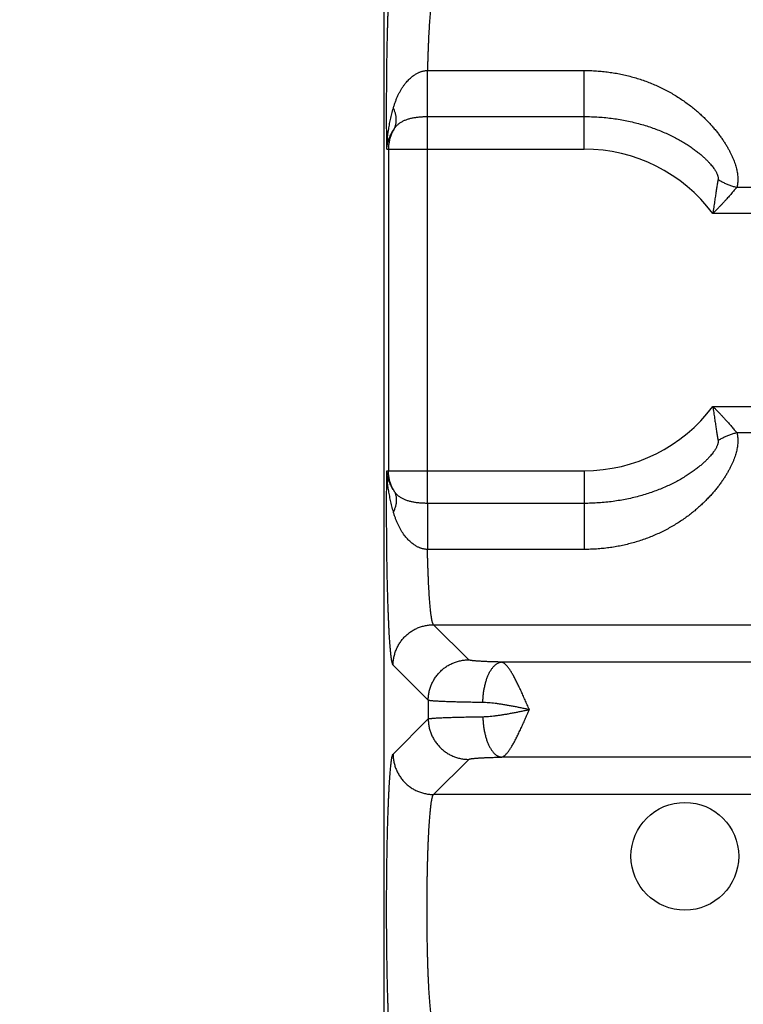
# Model space of a CAD drawing. Header units: inches. Extents: x 0 to 34, y 0 to 22.
# Tile 7 of 111: x 4.6 to 5.3, y 6.9 to 7.9. Entities that reach past the tile are written whole.
import ezdxf

# ---------------------------------------------------------------- set-up
doc = ezdxf.new("R2010")
doc.units = ezdxf.units.IN
doc.header["$LTSCALE"] = 1.87
doc.header["$MEASUREMENT"] = 0
doc.layers.get('0').update_dxf_attribs({"linetype": 'CONTINUOUS'})
doc.layers.add('DIMENSIONS', color=7, linetype='CONTINUOUS')
doc.styles.get("Standard").update_dxf_attribs({"font": 'txt', "width": 0.8})
doc.dimstyles.new('DIMSTYLE_1', dxfattribs={"dimtxt": 0.125, "dimasz": 0.18, "dimexe": 0.18, "dimexo": 0.0625, "dimgap": 0.09, "dimtad": 0, "dimtih": 1, "dimtoh": 1, "dimdec": 3, "dimzin": 4, "dimdsep": 46, "dimtxsty": 'STANDARD', "dimblk": '_FILLED', "dimblk1": '_FILLED', "dimblk2": '_FILLED', "dimcen": 0.09, "dimadec": 0, "dimazin": 0, "dimtp": 0.01, "dimtm": 0.01, "dimtfac": 1, "dimtdec": 3, "dimtofl": 0, "dimtmove": 0, "dimatfit": 3, "dimldrblk": '_FILLED', "dimfxl": 1, "dimtolj": 1, "dimtzin": 4, "dimarcsym": 0})

# ---------------------------------------------------------------- blocks, each defined once
blk = doc.blocks.new('_FILLED')
at = {"color": 0, "linetype": 'BYBLOCK'}
blk.add_solid([(0, 0), (-1, 0.1736), (-1, -0.1736)], dxfattribs=at)
blk = doc.blocks.new('*D2')
at = {"layer": 'DIMENSIONS', "color": 2, "linetype": 'CONTINUOUS'}
for p, q in [((6.68981, 7.41342), (6.68981, 4.80502)), ((4.95531, 5.90342), (4.95531, 4.80502)), ((4.95531, 4.93002), (4.59531, 4.93002)), ((6.68981, 4.93002), (7.04981, 4.93002))]:
    blk.add_line(p, q, dxfattribs=at)
at = {"layer": 'DIMENSIONS', "color": 2, "linetype": 'CONTINUOUS', "xscale": 0.18, "yscale": 0.18, "zscale": 0.18}
blk.add_blockref('_FILLED', (4.95531, 4.93002), dxfattribs=at)
at = {"layer": 'DIMENSIONS', "color": 2, "linetype": 'CONTINUOUS', "xscale": 0.18, "yscale": 0.18, "zscale": 0.18, "rotation": 180}
blk.add_blockref('_FILLED', (6.68981, 4.93002), dxfattribs=at)
at = {"layer": 'DIMENSIONS', "color": 2, "linetype": 'CONTINUOUS', "width": 0.8}
for s, p in [('[', (5.77785, 4.86752)), (']', (6.37785, 4.86752)), ('1.735', (5.15285, 4.86752)), ('44.06', (5.87785, 4.86752))]:
    blk.add_text(s, height=0.125, dxfattribs=at).set_placement(p)

msp = doc.modelspace()

# ---------------------------------------------------------------- linework, layer by layer
at = {"color": 7, "linetype": 'CONTINUOUS'}
for p, q in [((4.95531, 9.24856), (4.95531, 5.96592)), ((4.99838, 7.83771), (5.15331, 7.83771)), ((5.15331, 7.75994), (5.15331, 7.83771)), ((4.99833, 7.40986), (4.99833, 7.79217)), ((4.99833, 7.79217), (5.15331, 7.79217)), ((4.95822, 7.75994), (5.15331, 7.75994)), ((4.95978, 7.75994), (4.95978, 7.4421)), ((5.36334, 7.72223), (5.30416, 7.72223)), ((5.32435, 7.69634), (5.28046, 7.69634)), ((5.28047, 7.5057), (5.32435, 7.5057)), ((5.30416, 7.47981), (5.36334, 7.47981)), ((4.95822, 7.4421), (5.15331, 7.4421)), ((5.15331, 7.4421), (5.15331, 7.36433)), ((5.15331, 7.40986), (4.99833, 7.40986)), ((5.15331, 7.36433), (4.99838, 7.36433)), ((5.03912, 7.25519), (5.00439, 7.28993)), ((5.00439, 7.28993), (8.37524, 7.28993)), ((8.30811, 7.25298), (5.07151, 7.25298)), ((4.99916, 7.21523), (4.96442, 7.24997)), ((4.99916, 7.21523), (4.99916, 7.19681)), ((4.96442, 7.16207), (4.99916, 7.19681)), ((5.00439, 7.12211), (5.03912, 7.15684)), ((8.30811, 7.15906), (5.07151, 7.15906)), ((8.37524, 7.12211), (5.00439, 7.12211))]:
    msp.add_line(p, q, dxfattribs=at)
msp.add_circle((5.25281, 7.06102), 0.05325, dxfattribs=at)
for start, end in [(36.85891, 90), (270, 323.1429)]:
    msp.add_arc((5.15331, 7.60102), 0.15892, start, end, dxfattribs=at)
for points, knots in [([(4.95822, 7.75994), (4.9582, 7.76174), (4.95816, 7.76535), (4.95812, 7.77081), (4.95808, 7.77631), (4.95804, 7.78184), (4.95802, 7.78741), (4.95801, 7.79298), (4.95801, 7.79857), (4.95801, 7.80414), (4.95802, 7.80972), (4.95805, 7.81528), (4.95808, 7.82081), (4.95812, 7.82632), (4.95816, 7.83179), (4.95822, 7.83722), (4.95829, 7.8426), (4.95836, 7.84792), (4.95844, 7.85317), (4.95853, 7.85835), (4.95863, 7.86345), (4.95874, 7.86847), (4.95886, 7.87339), (4.95898, 7.87822), (4.95911, 7.88294), (4.95925, 7.88755), (4.95939, 7.89204), (4.95954, 7.89641), (4.9597, 7.90065), (4.95987, 7.90475), (4.96004, 7.90872), (4.96022, 7.91253), (4.9604, 7.9162), (4.96059, 7.91972), (4.96078, 7.92307), (4.96098, 7.92626), (4.96119, 7.92928), (4.9614, 7.93212), (4.96161, 7.93479), (4.96183, 7.93728), (4.96205, 7.93959), (4.96227, 7.9417), (4.9625, 7.94363), (4.96273, 7.94537), (4.96297, 7.94692), (4.9632, 7.94827), (4.96344, 7.94942), (4.96367, 7.95037), (4.96391, 7.95112), (4.96414, 7.95168), (4.96433, 7.95197), (4.96442, 7.95207)], [0, 0, 0, 0, 0.028045, 0.056389, 0.084977, 0.113753, 0.142662, 0.171645, 0.200648, 0.229638, 0.258589, 0.287475, 0.316255, 0.344884, 0.373317, 0.401518, 0.429454, 0.457091, 0.484392, 0.511321, 0.537842, 0.563919, 0.589516, 0.614598, 0.639133, 0.663092, 0.686447, 0.709166, 0.731215, 0.752557, 0.773167, 0.793025, 0.812109, 0.830395, 0.84785, 0.864448, 0.880168, 0.894993, 0.908905, 0.921888, 0.933925, 0.944999, 0.955097, 0.964207, 0.972323, 0.979436, 0.985539, 0.990628, 0.994712, 0.997815, 1, 1, 1, 1]), ([(5.00439, 7.91211), (5.00428, 7.91203), (5.00408, 7.91179), (5.00383, 7.91133), (5.00357, 7.91069), (5.00332, 7.90989), (5.00307, 7.90891), (5.00281, 7.90777), (5.00257, 7.90646), (5.00232, 7.90498), (5.00208, 7.90334), (5.00184, 7.90154), (5.0016, 7.89959), (5.00137, 7.89747), (5.00115, 7.89521), (5.00093, 7.89279), (5.00071, 7.89024), (5.0005, 7.88754), (5.0003, 7.8847), (5.0001, 7.88173), (4.99992, 7.87864), (4.99973, 7.87542), (4.99956, 7.87208), (4.99939, 7.86864), (4.99924, 7.86508), (4.99909, 7.86143), (4.99895, 7.85768), (4.99881, 7.85384), (4.99869, 7.84991), (4.99858, 7.84591), (4.99847, 7.84183), (4.99841, 7.83909), (4.99838, 7.83771)], [0, 0, 0, 0, 0.005141, 0.01216, 0.021255, 0.032506, 0.04594, 0.061563, 0.079368, 0.09934, 0.121459, 0.145699, 0.172032, 0.200423, 0.230827, 0.263197, 0.297481, 0.333629, 0.371589, 0.411307, 0.452723, 0.495771, 0.540385, 0.586491, 0.634013, 0.682865, 0.732975, 0.784278, 0.836708, 0.890189, 0.944644, 1, 1, 1, 1]), ([(4.96471, 7.8006), (4.965, 7.80165), (4.96563, 7.80375), (4.96669, 7.80685), (4.96786, 7.80989), (4.96914, 7.81283), (4.97052, 7.81565), (4.97199, 7.81832), (4.97352, 7.82082), (4.9751, 7.82312), (4.97671, 7.82521), (4.97832, 7.8271), (4.97991, 7.82877), (4.98146, 7.83024), (4.98296, 7.83151), (4.9844, 7.83262), (4.9858, 7.83357), (4.98715, 7.83439), (4.98845, 7.83509), (4.9897, 7.83569), (4.99089, 7.83619), (4.99204, 7.8366), (4.99315, 7.83694), (4.99423, 7.8372), (4.99529, 7.83741), (4.99633, 7.83756), (4.99736, 7.83767), (4.99804, 7.8377), (4.99838, 7.83771)], [0, 0, 0, 0, 0.061449, 0.122966, 0.184097, 0.244417, 0.303449, 0.360708, 0.415649, 0.467934, 0.517416, 0.563951, 0.607315, 0.647279, 0.683957, 0.717795, 0.749278, 0.778865, 0.806648, 0.832533, 0.856643, 0.879342, 0.901013, 0.921868, 0.94204, 0.961679, 0.980943, 1, 1, 1, 1]), ([(4.99833, 7.79217), (4.99833, 7.79255), (4.99833, 7.79334), (4.99833, 7.79455), (4.99834, 7.79585), (4.99834, 7.79722), (4.99834, 7.79867), (4.99834, 7.80018), (4.99834, 7.80176), (4.99835, 7.8034), (4.99835, 7.80509), (4.99835, 7.80684), (4.99835, 7.80863), (4.99835, 7.81047), (4.99836, 7.81234), (4.99836, 7.81424), (4.99836, 7.81617), (4.99836, 7.81812), (4.99836, 7.82009), (4.99836, 7.82207), (4.99837, 7.82406), (4.99837, 7.82605), (4.99837, 7.82803), (4.99837, 7.83001), (4.99837, 7.83196), (4.99838, 7.8339), (4.99838, 7.83582), (4.99838, 7.83708), (4.99838, 7.83771)], [0, 0, 0, 0, 0.024942, 0.051701, 0.080206, 0.11038, 0.142144, 0.175413, 0.210098, 0.246107, 0.283345, 0.321712, 0.361106, 0.401423, 0.442555, 0.484392, 0.526825, 0.569739, 0.61302, 0.656554, 0.700225, 0.743915, 0.78751, 0.830893, 0.873948, 0.916561, 0.958618, 1, 1, 1, 1]), ([(5.15331, 7.83771), (5.15533, 7.83771), (5.15938, 7.83764), (5.16545, 7.83734), (5.17152, 7.83683), (5.17758, 7.83613), (5.18361, 7.83521), (5.1896, 7.83409), (5.19555, 7.83276), (5.20143, 7.83124), (5.20724, 7.82951), (5.21296, 7.82758), (5.21858, 7.82546), (5.22409, 7.82315), (5.22946, 7.82067), (5.2347, 7.81803), (5.23977, 7.81523), (5.24467, 7.8123), (5.24939, 7.80925), (5.25392, 7.8061), (5.25824, 7.80287), (5.26236, 7.79957), (5.26626, 7.79623), (5.26996, 7.79285), (5.27344, 7.78947), (5.27671, 7.78608), (5.27977, 7.78272), (5.28263, 7.77938), (5.28529, 7.77607), (5.28775, 7.77281), (5.29003, 7.76961), (5.29211, 7.76647), (5.29402, 7.7634), (5.29576, 7.76041), (5.29732, 7.7575), (5.29872, 7.75467), (5.29997, 7.75193), (5.30108, 7.74928), (5.30203, 7.74671), (5.30285, 7.74423), (5.30353, 7.74184), (5.3041, 7.73954), (5.30454, 7.73732), (5.30487, 7.73517), (5.30508, 7.7331), (5.30518, 7.73111), (5.30518, 7.72919), (5.30508, 7.72735), (5.30488, 7.72557), (5.30456, 7.72387), (5.30431, 7.72277), (5.30416, 7.72223)], [0, 0, 0, 0, 0.028919, 0.057923, 0.086987, 0.116084, 0.145189, 0.174279, 0.203333, 0.232329, 0.261241, 0.290043, 0.318708, 0.3472, 0.375466, 0.403453, 0.431106, 0.458368, 0.485184, 0.511498, 0.537264, 0.562431, 0.586963, 0.610828, 0.633997, 0.65645, 0.678173, 0.699154, 0.719385, 0.738866, 0.757594, 0.77557, 0.792803, 0.8093, 0.82507, 0.840125, 0.854487, 0.868178, 0.88122, 0.893643, 0.905487, 0.916792, 0.92759, 0.937923, 0.947832, 0.957345, 0.966482, 0.975276, 0.98377, 0.992016, 1, 1, 1, 1]), ([(4.95822, 7.75994), (4.95824, 7.76135), (4.95834, 7.76427), (4.95865, 7.76879), (4.95915, 7.7736), (4.95984, 7.77864), (4.96074, 7.78391), (4.96185, 7.78935), (4.96317, 7.79495), (4.96417, 7.7987), (4.96471, 7.8006)], [0, 0, 0, 0, 0.102391, 0.21241, 0.329483, 0.453064, 0.582562, 0.717345, 0.856735, 1, 1, 1, 1]), ([(4.96548, 7.78011), (4.96568, 7.78048), (4.96606, 7.78123), (4.96654, 7.78241), (4.96693, 7.78363), (4.96724, 7.78489), (4.96745, 7.7862), (4.96758, 7.78754), (4.96762, 7.78891), (4.96756, 7.79031), (4.96742, 7.79173), (4.96719, 7.79318), (4.96687, 7.79465), (4.96646, 7.79613), (4.96596, 7.79762), (4.96538, 7.79912), (4.96494, 7.80011), (4.96471, 7.8006)], [0, 0, 0, 0, 0.059117, 0.118653, 0.17881, 0.239779, 0.301735, 0.364835, 0.429215, 0.494993, 0.562264, 0.631101, 0.701558, 0.77367, 0.847452, 0.922902, 1, 1, 1, 1]), ([(4.96548, 7.78011), (4.96574, 7.78051), (4.96629, 7.78129), (4.96719, 7.78241), (4.96818, 7.78348), (4.96926, 7.78448), (4.97041, 7.78542), (4.97164, 7.78629), (4.97293, 7.78709), (4.9743, 7.78782), (4.97572, 7.78848), (4.97719, 7.78907), (4.9787, 7.7896), (4.98026, 7.79007), (4.98184, 7.79048), (4.98345, 7.79084), (4.98508, 7.79114), (4.98672, 7.7914), (4.98837, 7.79162), (4.99002, 7.7918), (4.99168, 7.79194), (4.99334, 7.79205), (4.99501, 7.79212), (4.99667, 7.79216), (4.99778, 7.79217), (4.99833, 7.79217)], [0, 0, 0, 0, 0.039125, 0.078574, 0.118386, 0.158617, 0.199321, 0.240539, 0.282309, 0.324655, 0.367583, 0.411076, 0.455093, 0.499581, 0.544462, 0.589652, 0.635071, 0.680631, 0.726259, 0.771917, 0.817583, 0.863251, 0.908897, 0.954488, 1, 1, 1, 1]), ([(5.15331, 7.79217), (5.15571, 7.79217), (5.16049, 7.79209), (5.16764, 7.79174), (5.17474, 7.79114), (5.18177, 7.79032), (5.18871, 7.78926), (5.19552, 7.78799), (5.2022, 7.7865), (5.20873, 7.78481), (5.21507, 7.78293), (5.22121, 7.78087), (5.22713, 7.77865), (5.23281, 7.77629), (5.23824, 7.77381), (5.24339, 7.77123), (5.24825, 7.76858), (5.2528, 7.76588), (5.25702, 7.76318), (5.26091, 7.76049), (5.26446, 7.75785), (5.26767, 7.75529), (5.27054, 7.75283), (5.27307, 7.75049), (5.2753, 7.74829), (5.27723, 7.74624), (5.27889, 7.74433), (5.2803, 7.74258), (5.28148, 7.74098), (5.28246, 7.73952), (5.28327, 7.7382), (5.28393, 7.737), (5.28446, 7.73591), (5.28487, 7.73493), (5.28519, 7.73403), (5.28542, 7.73322), (5.28557, 7.73247), (5.28567, 7.73179), (5.2857, 7.73116), (5.28569, 7.73058), (5.28565, 7.73022), (5.28562, 7.73004)], [0, 0, 0, 0, 0.046554, 0.092979, 0.139178, 0.185059, 0.23053, 0.275502, 0.319877, 0.363555, 0.406436, 0.448427, 0.489435, 0.529351, 0.568057, 0.605426, 0.641324, 0.675611, 0.708149, 0.738812, 0.76749, 0.794098, 0.818582, 0.840941, 0.861195, 0.879426, 0.895728, 0.910229, 0.923078, 0.934425, 0.944434, 0.953253, 0.961036, 0.967915, 0.974012, 0.979454, 0.984361, 0.988806, 0.992851, 0.996561, 1, 1, 1, 1]), ([(4.95822, 7.75994), (4.95828, 7.76078), (4.95845, 7.7625), (4.95889, 7.76507), (4.95952, 7.76765), (4.96033, 7.77023), (4.96133, 7.77279), (4.96253, 7.7753), (4.9639, 7.77776), (4.96493, 7.77934), (4.96548, 7.78011)], [0, 0, 0, 0, 0.117486, 0.23765, 0.360228, 0.484883, 0.611415, 0.739585, 0.86915, 1, 1, 1, 1]), ([(4.96548, 7.78011), (4.96514, 7.77956), (4.96449, 7.77845), (4.96361, 7.77673), (4.96282, 7.77497), (4.96211, 7.77318), (4.96149, 7.77135), (4.96097, 7.76949), (4.96054, 7.76761), (4.9602, 7.7657), (4.95996, 7.76379), (4.95982, 7.76186), (4.95978, 7.76058), (4.95978, 7.75994)], [0, 0, 0, 0, 0.090878, 0.181801, 0.27273, 0.363647, 0.454559, 0.545494, 0.636452, 0.727394, 0.818298, 0.909161, 1, 1, 1, 1]), ([(5.28562, 7.73004), (5.28553, 7.72947), (5.28534, 7.72828), (5.28504, 7.72645), (5.28473, 7.72452), (5.28441, 7.7225), (5.28407, 7.72036), (5.28372, 7.71812), (5.28336, 7.71577), (5.28298, 7.71332), (5.28259, 7.71076), (5.28218, 7.7081), (5.28177, 7.70533), (5.28134, 7.70244), (5.28092, 7.69943), (5.28061, 7.69739), (5.28047, 7.69634)], [0, 0, 0, 0, 0.051606, 0.10588, 0.163004, 0.223142, 0.286448, 0.35301, 0.422764, 0.495617, 0.571516, 0.650469, 0.7326, 0.818113, 0.907195, 1, 1, 1, 1]), ([(5.28562, 7.73004), (5.28613, 7.72972), (5.28716, 7.72908), (5.28875, 7.72816), (5.29037, 7.7273), (5.29202, 7.72648), (5.2937, 7.72571), (5.29541, 7.72499), (5.29713, 7.72432), (5.29887, 7.72371), (5.30062, 7.72316), (5.30238, 7.72266), (5.30356, 7.72237), (5.30416, 7.72223)], [0, 0, 0, 0, 0.089981, 0.180512, 0.271473, 0.362745, 0.454204, 0.545727, 0.637191, 0.728472, 0.819447, 0.909996, 1, 1, 1, 1]), ([(5.30416, 7.72223), (5.30376, 7.72176), (5.30294, 7.7208), (5.30168, 7.71931), (5.30034, 7.71775), (5.29892, 7.71612), (5.29742, 7.71442), (5.29584, 7.71263), (5.29417, 7.71078), (5.29243, 7.70886), (5.29062, 7.70689), (5.28873, 7.70486), (5.28677, 7.70279), (5.28474, 7.70067), (5.28262, 7.69852), (5.2812, 7.69707), (5.28047, 7.69634)], [0, 0, 0, 0, 0.052677, 0.108141, 0.166567, 0.22809, 0.292836, 0.360818, 0.431843, 0.50568, 0.582127, 0.661023, 0.742292, 0.825908, 0.911829, 1, 1, 1, 1]), ([(5.28047, 7.5057), (5.28061, 7.50465), (5.28092, 7.50261), (5.28134, 7.4996), (5.28177, 7.49671), (5.28218, 7.49394), (5.28259, 7.49128), (5.28298, 7.48872), (5.28336, 7.48627), (5.28372, 7.48392), (5.28407, 7.48167), (5.28441, 7.47954), (5.28473, 7.47751), (5.28504, 7.47559), (5.28534, 7.47376), (5.28553, 7.47257), (5.28562, 7.47199)], [0, 0, 0, 0, 0.092812, 0.181895, 0.267405, 0.34953, 0.428478, 0.504373, 0.577227, 0.646984, 0.71355, 0.776859, 0.836998, 0.894121, 0.948395, 1, 1, 1, 1]), ([(5.28047, 7.5057), (5.2812, 7.50497), (5.28262, 7.50351), (5.28474, 7.50137), (5.28677, 7.49925), (5.28873, 7.49718), (5.29062, 7.49515), (5.29243, 7.49317), (5.29417, 7.49126), (5.29584, 7.4894), (5.29742, 7.48762), (5.29892, 7.48591), (5.30034, 7.48428), (5.30168, 7.48273), (5.30294, 7.48124), (5.30376, 7.48028), (5.30416, 7.47981)], [0, 0, 0, 0, 0.088186, 0.174111, 0.257723, 0.338984, 0.41787, 0.49431, 0.568145, 0.639173, 0.70716, 0.771909, 0.833433, 0.89186, 0.947323, 1, 1, 1, 1]), ([(5.30416, 7.47981), (5.30431, 7.47928), (5.30457, 7.47818), (5.30487, 7.47648), (5.30507, 7.4747), (5.30518, 7.47284), (5.30518, 7.47091), (5.30508, 7.46889), (5.30486, 7.46679), (5.30452, 7.46462), (5.30407, 7.46237), (5.3035, 7.46005), (5.3028, 7.45764), (5.30197, 7.45516), (5.30101, 7.4526), (5.2999, 7.44996), (5.29866, 7.44723), (5.29726, 7.44442), (5.2957, 7.44153), (5.29397, 7.43856), (5.29208, 7.43552), (5.29001, 7.43241), (5.28775, 7.42923), (5.28531, 7.42599), (5.28267, 7.42271), (5.27982, 7.41938), (5.27678, 7.41603), (5.27352, 7.41265), (5.27005, 7.40928), (5.26638, 7.40591), (5.26249, 7.40257), (5.25838, 7.39928), (5.25407, 7.39605), (5.24956, 7.3929), (5.24484, 7.38985), (5.23995, 7.38691), (5.23488, 7.38411), (5.22965, 7.38146), (5.22427, 7.37897), (5.21877, 7.37665), (5.21314, 7.37453), (5.20742, 7.37259), (5.20161, 7.37085), (5.19572, 7.36932), (5.18978, 7.36798), (5.18378, 7.36686), (5.17774, 7.36593), (5.17166, 7.36522), (5.16556, 7.3647), (5.15944, 7.3644), (5.15535, 7.36433), (5.15331, 7.36433)], [0, 0, 0, 0, 0.007924, 0.016136, 0.024655, 0.033524, 0.042764, 0.05239, 0.062428, 0.072905, 0.083838, 0.095247, 0.107165, 0.119633, 0.132684, 0.14634, 0.160632, 0.175592, 0.191243, 0.207603, 0.224692, 0.242525, 0.261113, 0.28046, 0.300571, 0.321445, 0.34307, 0.365434, 0.388522, 0.412311, 0.436778, 0.461889, 0.487604, 0.513879, 0.540666, 0.567909, 0.595552, 0.623541, 0.651817, 0.680327, 0.70902, 0.737857, 0.7668, 0.795814, 0.824881, 0.853993, 0.883139, 0.912314, 0.941516, 0.970745, 1, 1, 1, 1]), ([(5.28562, 7.47199), (5.28613, 7.47232), (5.28717, 7.47296), (5.28875, 7.47387), (5.29037, 7.47474), (5.29202, 7.47556), (5.2937, 7.47633), (5.29541, 7.47705), (5.29713, 7.47771), (5.29887, 7.47832), (5.30062, 7.47888), (5.30238, 7.47938), (5.30356, 7.47967), (5.30416, 7.47981)], [0, 0, 0, 0, 0.089986, 0.180521, 0.271487, 0.362763, 0.454225, 0.545749, 0.637213, 0.728492, 0.819463, 0.910005, 1, 1, 1, 1]), ([(5.28562, 7.47199), (5.28565, 7.47182), (5.28569, 7.47145), (5.2857, 7.47088), (5.28567, 7.47025), (5.28557, 7.46957), (5.28542, 7.46882), (5.28519, 7.46801), (5.28487, 7.46711), (5.28446, 7.46613), (5.28393, 7.46504), (5.28327, 7.46384), (5.28246, 7.46251), (5.28148, 7.46106), (5.2803, 7.45946), (5.27889, 7.45771), (5.27724, 7.45581), (5.27531, 7.45375), (5.27309, 7.45155), (5.27055, 7.44922), (5.26769, 7.44676), (5.26449, 7.4442), (5.26094, 7.44157), (5.25706, 7.43889), (5.25284, 7.43618), (5.2483, 7.43349), (5.24345, 7.43084), (5.2383, 7.42826), (5.23287, 7.42577), (5.22719, 7.42341), (5.22126, 7.42118), (5.21512, 7.41912), (5.20877, 7.41724), (5.20225, 7.41555), (5.19556, 7.41406), (5.18873, 7.41278), (5.18179, 7.41172), (5.17476, 7.4109), (5.16765, 7.4103), (5.1605, 7.40994), (5.15571, 7.40986), (5.15331, 7.40986)], [0, 0, 0, 0, 0.003433, 0.007137, 0.011182, 0.015633, 0.020552, 0.026002, 0.032095, 0.038966, 0.046748, 0.055569, 0.06557, 0.076912, 0.089756, 0.104248, 0.12053, 0.138741, 0.158966, 0.181282, 0.205729, 0.232287, 0.260921, 0.291539, 0.324039, 0.358292, 0.394165, 0.431522, 0.470229, 0.510157, 0.551188, 0.593212, 0.636133, 0.679854, 0.72427, 0.769279, 0.814786, 0.860703, 0.906939, 0.953404, 1, 1, 1, 1]), ([(4.96442, 7.24997), (4.96433, 7.25007), (4.96414, 7.25036), (4.96391, 7.25092), (4.96367, 7.25167), (4.96344, 7.25262), (4.9632, 7.25377), (4.96297, 7.25512), (4.96273, 7.25667), (4.9625, 7.2584), (4.96227, 7.26033), (4.96205, 7.26245), (4.96183, 7.26476), (4.96161, 7.26725), (4.9614, 7.26992), (4.96119, 7.27276), (4.96098, 7.27578), (4.96078, 7.27897), (4.96059, 7.28233), (4.9604, 7.28584), (4.96021, 7.28951), (4.96004, 7.29333), (4.95987, 7.29729), (4.9597, 7.30139), (4.95954, 7.30564), (4.95939, 7.31001), (4.95925, 7.3145), (4.95911, 7.31911), (4.95898, 7.32383), (4.95885, 7.32865), (4.95874, 7.33358), (4.95863, 7.3386), (4.95853, 7.3437), (4.95844, 7.34888), (4.95836, 7.35414), (4.95829, 7.35946), (4.95822, 7.36483), (4.95816, 7.37026), (4.95812, 7.37573), (4.95808, 7.38124), (4.95805, 7.38678), (4.95802, 7.39234), (4.95801, 7.39791), (4.95801, 7.40349), (4.95801, 7.40907), (4.95802, 7.41465), (4.95804, 7.42021), (4.95808, 7.42575), (4.95812, 7.43124), (4.95816, 7.43669), (4.9582, 7.4403), (4.95822, 7.4421)], [0, 0, 0, 0, 0.002185, 0.005289, 0.009373, 0.014463, 0.020567, 0.027681, 0.035798, 0.04491, 0.055009, 0.066085, 0.078123, 0.091108, 0.105022, 0.119848, 0.13557, 0.152171, 0.169629, 0.187918, 0.207005, 0.226864, 0.247477, 0.268823, 0.290876, 0.313599, 0.336957, 0.360918, 0.385455, 0.41054, 0.436142, 0.462224, 0.488749, 0.51568, 0.542982, 0.570622, 0.598562, 0.626769, 0.655206, 0.683837, 0.712618, 0.741505, 0.770459, 0.799452, 0.828458, 0.857442, 0.886347, 0.915113, 0.943682, 0.971996, 1, 1, 1, 1]), ([(4.96471, 7.40144), (4.96418, 7.40331), (4.96318, 7.40706), (4.96186, 7.41265), (4.96075, 7.41811), (4.95984, 7.42338), (4.95915, 7.42842), (4.95865, 7.4332), (4.95834, 7.43773), (4.95824, 7.44067), (4.95822, 7.4421)], [0, 0, 0, 0, 0.141843, 0.281452, 0.417056, 0.546914, 0.670003, 0.786396, 0.89632, 1, 1, 1, 1]), ([(4.96548, 7.42193), (4.96493, 7.4227), (4.9639, 7.42428), (4.96253, 7.42673), (4.96134, 7.42925), (4.96033, 7.4318), (4.95952, 7.43438), (4.95889, 7.43697), (4.95845, 7.43954), (4.95828, 7.44125), (4.95822, 7.4421)], [0, 0, 0, 0, 0.130855, 0.260391, 0.388519, 0.515015, 0.639639, 0.762209, 0.882426, 1, 1, 1, 1]), ([(4.96548, 7.42193), (4.96514, 7.42247), (4.96449, 7.42359), (4.96361, 7.4253), (4.96282, 7.42706), (4.96211, 7.42886), (4.96149, 7.43069), (4.96097, 7.43255), (4.96054, 7.43443), (4.9602, 7.43633), (4.95996, 7.43825), (4.95982, 7.44017), (4.95978, 7.44146), (4.95978, 7.4421)], [0, 0, 0, 0, 0.090878, 0.181801, 0.27273, 0.363647, 0.454559, 0.545494, 0.636452, 0.727394, 0.818298, 0.909161, 1, 1, 1, 1]), ([(4.96548, 7.42193), (4.96568, 7.42156), (4.96606, 7.42081), (4.96654, 7.41963), (4.96693, 7.41841), (4.96724, 7.41715), (4.96745, 7.41584), (4.96758, 7.4145), (4.96762, 7.41313), (4.96756, 7.41173), (4.96742, 7.4103), (4.96719, 7.40886), (4.96687, 7.40739), (4.96646, 7.40591), (4.96596, 7.40442), (4.96538, 7.40292), (4.96494, 7.40193), (4.96471, 7.40144)], [0, 0, 0, 0, 0.059118, 0.118653, 0.178811, 0.23978, 0.301736, 0.364835, 0.429216, 0.494994, 0.562264, 0.631101, 0.701559, 0.773671, 0.847452, 0.922902, 1, 1, 1, 1]), ([(4.99833, 7.40986), (4.99778, 7.40986), (4.99666, 7.40987), (4.995, 7.40992), (4.99333, 7.40999), (4.99166, 7.4101), (4.98999, 7.41024), (4.98833, 7.41042), (4.98667, 7.41064), (4.98503, 7.4109), (4.98341, 7.41121), (4.9818, 7.41157), (4.98022, 7.41198), (4.97867, 7.41244), (4.97716, 7.41297), (4.97569, 7.41357), (4.97428, 7.41423), (4.97292, 7.41496), (4.97162, 7.41576), (4.9704, 7.41663), (4.96925, 7.41757), (4.96818, 7.41857), (4.96719, 7.41963), (4.96629, 7.42075), (4.96574, 7.42153), (4.96548, 7.42193)], [0, 0, 0, 0, 0.045641, 0.091414, 0.137267, 0.18316, 0.229049, 0.274875, 0.320588, 0.366161, 0.411535, 0.456634, 0.501404, 0.545782, 0.589695, 0.633093, 0.675935, 0.7182, 0.759891, 0.801032, 0.841664, 0.881826, 0.921569, 0.960947, 1, 1, 1, 1]), ([(4.99833, 7.40986), (4.99833, 7.40949), (4.99833, 7.4087), (4.99833, 7.40748), (4.99834, 7.40619), (4.99834, 7.40481), (4.99834, 7.40337), (4.99834, 7.40186), (4.99834, 7.40028), (4.99835, 7.39864), (4.99835, 7.39695), (4.99835, 7.3952), (4.99835, 7.39341), (4.99835, 7.39157), (4.99836, 7.3897), (4.99836, 7.3878), (4.99836, 7.38587), (4.99836, 7.38392), (4.99836, 7.38195), (4.99837, 7.37997), (4.99837, 7.37798), (4.99837, 7.37599), (4.99837, 7.37401), (4.99837, 7.37203), (4.99837, 7.37007), (4.99838, 7.36814), (4.99838, 7.36622), (4.99838, 7.36495), (4.99838, 7.36433)], [0, 0, 0, 0, 0.024941, 0.051699, 0.080202, 0.110375, 0.142137, 0.175405, 0.210088, 0.246096, 0.283332, 0.321698, 0.361092, 0.401408, 0.442539, 0.484377, 0.526809, 0.569723, 0.613006, 0.65654, 0.700212, 0.743904, 0.787501, 0.830886, 0.873943, 0.916558, 0.958617, 1, 1, 1, 1]), ([(4.99838, 7.36433), (4.99807, 7.36433), (4.99745, 7.36436), (4.9965, 7.36445), (4.99551, 7.36459), (4.99449, 7.36478), (4.99344, 7.36503), (4.99236, 7.36534), (4.99125, 7.36572), (4.99011, 7.36617), (4.98893, 7.3667), (4.98771, 7.36733), (4.98644, 7.36806), (4.98512, 7.36892), (4.98374, 7.36992), (4.98231, 7.37106), (4.98083, 7.37238), (4.97932, 7.37387), (4.97778, 7.37556), (4.97622, 7.37744), (4.97468, 7.37952), (4.97316, 7.38179), (4.97169, 7.38424), (4.97028, 7.38685), (4.96896, 7.3896), (4.96774, 7.39246), (4.96662, 7.3954), (4.9656, 7.3984), (4.96499, 7.40042), (4.96471, 7.40144)], [0, 0, 0, 0, 0.01717, 0.035056, 0.0537, 0.073134, 0.093378, 0.11444, 0.136344, 0.159258, 0.183383, 0.208953, 0.236313, 0.265797, 0.297622, 0.331951, 0.368949, 0.408769, 0.451486, 0.497165, 0.545843, 0.597208, 0.650874, 0.706492, 0.763724, 0.822123, 0.881219, 0.940634, 1, 1, 1, 1]), ([(5.00439, 7.28993), (5.00428, 7.29001), (5.00408, 7.29025), (5.00383, 7.29071), (5.00357, 7.29135), (5.00332, 7.29215), (5.00307, 7.29313), (5.00281, 7.29427), (5.00257, 7.29558), (5.00232, 7.29706), (5.00208, 7.29869), (5.00184, 7.30049), (5.0016, 7.30245), (5.00137, 7.30457), (5.00115, 7.30683), (5.00092, 7.30925), (5.00071, 7.3118), (5.0005, 7.3145), (5.0003, 7.31734), (5.0001, 7.32031), (4.99992, 7.3234), (4.99973, 7.32662), (4.99956, 7.32996), (4.99939, 7.3334), (4.99924, 7.33696), (4.99909, 7.34061), (4.99895, 7.34436), (4.99881, 7.3482), (4.99869, 7.35212), (4.99858, 7.35613), (4.99847, 7.3602), (4.99841, 7.36294), (4.99838, 7.36433)], [0, 0, 0, 0, 0.005141, 0.01216, 0.021255, 0.032505, 0.045938, 0.061561, 0.079367, 0.099342, 0.121464, 0.145709, 0.172047, 0.200442, 0.230849, 0.263221, 0.297506, 0.333656, 0.371617, 0.411336, 0.452753, 0.495802, 0.540417, 0.586526, 0.634047, 0.682893, 0.732989, 0.784277, 0.836693, 0.890167, 0.944625, 1, 1, 1, 1]), ([(4.96442, 7.24997), (4.96443, 7.25064), (4.96446, 7.25199), (4.96462, 7.25401), (4.96488, 7.25602), (4.96524, 7.25801), (4.9657, 7.25998), (4.96626, 7.26192), (4.96692, 7.26384), (4.96767, 7.26572), (4.96852, 7.26756), (4.96946, 7.26935), (4.97048, 7.2711), (4.9716, 7.27279), (4.9728, 7.27442), (4.97408, 7.27599), (4.97544, 7.27749), (4.97687, 7.27892), (4.97837, 7.28028), (4.97994, 7.28156), (4.98157, 7.28276), (4.98326, 7.28387), (4.98501, 7.2849), (4.9868, 7.28584), (4.98864, 7.28669), (4.99052, 7.28744), (4.99243, 7.2881), (4.99438, 7.28866), (4.99635, 7.28912), (4.99834, 7.28948), (5.00035, 7.28974), (5.00236, 7.28989), (5.00371, 7.28993), (5.00439, 7.28993)], [0, 0, 0, 0, 0.03224, 0.064483, 0.09673, 0.128979, 0.161231, 0.193486, 0.225743, 0.258003, 0.290265, 0.322528, 0.354794, 0.387061, 0.419328, 0.451597, 0.483866, 0.516135, 0.548404, 0.580673, 0.61294, 0.645207, 0.677472, 0.709736, 0.741998, 0.774257, 0.806515, 0.838769, 0.871021, 0.903271, 0.935517, 0.96776, 1, 1, 1, 1]), ([(4.99916, 7.21523), (4.99916, 7.21591), (4.9992, 7.21726), (4.99936, 7.21927), (4.99962, 7.22128), (4.99998, 7.22327), (5.00044, 7.22524), (5.001, 7.22719), (5.00165, 7.2291), (5.00241, 7.23098), (5.00325, 7.23282), (5.00419, 7.23461), (5.00522, 7.23636), (5.00634, 7.23805), (5.00754, 7.23968), (5.00882, 7.24125), (5.01017, 7.24275), (5.01161, 7.24418), (5.01311, 7.24554), (5.01468, 7.24682), (5.01631, 7.24802), (5.018, 7.24913), (5.01974, 7.25016), (5.02154, 7.2511), (5.02338, 7.25195), (5.02526, 7.2527), (5.02717, 7.25336), (5.02912, 7.25392), (5.03109, 7.25438), (5.03308, 7.25474), (5.03508, 7.255), (5.0371, 7.25516), (5.03845, 7.25519), (5.03912, 7.25519)], [0, 0, 0, 0, 0.03224, 0.064483, 0.09673, 0.128979, 0.161231, 0.193486, 0.225743, 0.258003, 0.290265, 0.322529, 0.354794, 0.387061, 0.419329, 0.451597, 0.483866, 0.516135, 0.548404, 0.580673, 0.612941, 0.645208, 0.677473, 0.709737, 0.741999, 0.774258, 0.806515, 0.83877, 0.871022, 0.903271, 0.935517, 0.96776, 1, 1, 1, 1]), ([(5.07151, 7.25298), (5.07071, 7.253), (5.06913, 7.25304), (5.06679, 7.2531), (5.06452, 7.25317), (5.06232, 7.25324), (5.0602, 7.25331), (5.05816, 7.25339), (5.0562, 7.25347), (5.05433, 7.25356), (5.05256, 7.25365), (5.05088, 7.25375), (5.0493, 7.25384), (5.04783, 7.25394), (5.04646, 7.25405), (5.0452, 7.25415), (5.04406, 7.25426), (5.04303, 7.25437), (5.04211, 7.25448), (5.04132, 7.2546), (5.04064, 7.25471), (5.04008, 7.25482), (5.03965, 7.25494), (5.03934, 7.25505), (5.03918, 7.25514), (5.03912, 7.25519)], [0, 0, 0, 0, 0.073742, 0.145658, 0.215536, 0.283219, 0.34856, 0.411423, 0.471668, 0.529163, 0.5838, 0.635479, 0.684101, 0.729561, 0.77176, 0.810598, 0.845986, 0.877864, 0.906183, 0.930898, 0.951969, 0.969368, 0.98311, 0.993253, 1, 1, 1, 1]), ([(5.05314, 7.21302), (5.05315, 7.2137), (5.05319, 7.21506), (5.0533, 7.2171), (5.05346, 7.21912), (5.05366, 7.22113), (5.05391, 7.22312), (5.0542, 7.22508), (5.05454, 7.22701), (5.05493, 7.2289), (5.05535, 7.23075), (5.05582, 7.23256), (5.05633, 7.23431), (5.05688, 7.23601), (5.05747, 7.23765), (5.05809, 7.23923), (5.05875, 7.24073), (5.05944, 7.24217), (5.06017, 7.24353), (5.06092, 7.24481), (5.0617, 7.24601), (5.0625, 7.24712), (5.06333, 7.24814), (5.06419, 7.24907), (5.06506, 7.24991), (5.06594, 7.25065), (5.06685, 7.2513), (5.06776, 7.25184), (5.06869, 7.25229), (5.06962, 7.25263), (5.07056, 7.25287), (5.0712, 7.25296), (5.07151, 7.25298)], [0, 0, 0, 0, 0.043513, 0.086955, 0.130237, 0.173269, 0.215965, 0.258238, 0.300005, 0.341183, 0.381694, 0.421461, 0.460412, 0.498479, 0.535599, 0.571713, 0.606769, 0.640722, 0.673532, 0.705172, 0.73562, 0.764867, 0.792916, 0.819784, 0.845501, 0.870117, 0.8937, 0.916339, 0.938145, 0.959251, 0.979812, 1, 1, 1, 1]), ([(5.09909, 7.20605), (5.09874, 7.20685), (5.09801, 7.20844), (5.09695, 7.21085), (5.0959, 7.21325), (5.09485, 7.21563), (5.09381, 7.21798), (5.09277, 7.22031), (5.09174, 7.22259), (5.09071, 7.22483), (5.08969, 7.22702), (5.08867, 7.22915), (5.08768, 7.23121), (5.08669, 7.23321), (5.08571, 7.23514), (5.08475, 7.23698), (5.0838, 7.23875), (5.08286, 7.24043), (5.08194, 7.24201), (5.08103, 7.2435), (5.08014, 7.24489), (5.07927, 7.24618), (5.07841, 7.24737), (5.07757, 7.24844), (5.07674, 7.2494), (5.07594, 7.25026), (5.07517, 7.251), (5.07441, 7.25163), (5.07366, 7.25215), (5.07293, 7.25255), (5.07221, 7.25283), (5.07174, 7.25295), (5.07151, 7.25298)], [0, 0, 0, 0, 0.047331, 0.094931, 0.142281, 0.189283, 0.23584, 0.281846, 0.327187, 0.371741, 0.415381, 0.457995, 0.499488, 0.539775, 0.578781, 0.616435, 0.652664, 0.687398, 0.72055, 0.752038, 0.781855, 0.810022, 0.836477, 0.861147, 0.884043, 0.905115, 0.924451, 0.942208, 0.958549, 0.973642, 0.987513, 1, 1, 1, 1]), ([(5.05314, 7.21302), (5.05196, 7.21304), (5.04962, 7.21307), (5.04615, 7.21312), (5.04277, 7.21318), (5.03948, 7.21324), (5.03629, 7.21331), (5.0332, 7.21337), (5.03021, 7.21345), (5.02735, 7.21352), (5.02459, 7.2136), (5.02197, 7.21368), (5.01946, 7.21376), (5.01709, 7.21385), (5.01485, 7.21393), (5.01274, 7.21402), (5.01078, 7.21412), (5.00896, 7.21421), (5.00729, 7.2143), (5.00577, 7.2144), (5.0044, 7.2145), (5.00318, 7.2146), (5.00212, 7.2147), (5.00122, 7.2148), (5.00047, 7.2149), (4.99989, 7.21501), (4.99947, 7.21511), (4.99924, 7.21518), (4.99916, 7.21523)], [0, 0, 0, 0, 0.065683, 0.129859, 0.19243, 0.253299, 0.312374, 0.369561, 0.42476, 0.477867, 0.528791, 0.577463, 0.623816, 0.667778, 0.70927, 0.748222, 0.784574, 0.818268, 0.849253, 0.877483, 0.902913, 0.925501, 0.945208, 0.962008, 0.975883, 0.986826, 0.994845, 1, 1, 1, 1]), ([(5.09908, 7.20602), (5.09776, 7.20629), (5.09511, 7.20683), (5.09116, 7.20763), (5.08724, 7.20841), (5.08336, 7.20917), (5.07955, 7.20988), (5.07581, 7.21054), (5.07216, 7.21114), (5.06862, 7.21167), (5.06522, 7.21212), (5.06196, 7.21249), (5.05886, 7.21276), (5.05594, 7.21295), (5.05405, 7.21301), (5.05314, 7.21302)], [0, 0, 0, 0, 0.087182, 0.174009, 0.260033, 0.344996, 0.428535, 0.510273, 0.589836, 0.666828, 0.740792, 0.811339, 0.878216, 0.94118, 1, 1, 1, 1]), ([(5.05314, 7.19902), (5.05405, 7.19903), (5.05594, 7.19909), (5.05887, 7.19927), (5.06196, 7.19955), (5.06522, 7.19992), (5.06863, 7.20037), (5.07216, 7.2009), (5.07581, 7.2015), (5.07954, 7.20216), (5.08336, 7.20287), (5.08723, 7.20362), (5.09116, 7.2044), (5.09511, 7.20521), (5.09776, 7.20574), (5.09908, 7.20602)], [0, 0, 0, 0, 0.058884, 0.121879, 0.188754, 0.25928, 0.333216, 0.410173, 0.489684, 0.571369, 0.654894, 0.739878, 0.825904, 0.912665, 1, 1, 1, 1]), ([(5.07151, 7.15906), (5.07174, 7.15909), (5.0722, 7.1592), (5.0729, 7.15948), (5.07364, 7.15987), (5.07439, 7.16039), (5.07515, 7.16102), (5.07593, 7.16176), (5.07673, 7.16262), (5.07755, 7.16358), (5.07839, 7.16465), (5.07925, 7.16584), (5.08013, 7.16713), (5.08102, 7.16852), (5.08193, 7.17001), (5.08285, 7.1716), (5.08379, 7.17327), (5.08474, 7.17504), (5.08571, 7.17689), (5.08668, 7.17882), (5.08767, 7.18082), (5.08867, 7.18289), (5.08968, 7.18502), (5.09071, 7.18721), (5.09174, 7.18945), (5.09278, 7.19173), (5.09381, 7.19406), (5.09486, 7.19642), (5.09591, 7.1988), (5.09696, 7.20121), (5.09805, 7.20362), (5.09873, 7.20524), (5.09909, 7.20605)], [0, 0, 0, 0, 0.012261, 0.02577, 0.040798, 0.057223, 0.075043, 0.094399, 0.115419, 0.138217, 0.162861, 0.189297, 0.217459, 0.247281, 0.278762, 0.311893, 0.346603, 0.382827, 0.420488, 0.459498, 0.499781, 0.541266, 0.583875, 0.627521, 0.672083, 0.717414, 0.763394, 0.809955, 0.857003, 0.904397, 0.951996, 1, 1, 1, 1]), ([(4.99916, 7.19681), (4.99924, 7.19685), (4.99947, 7.19693), (4.99989, 7.19703), (5.00047, 7.19713), (5.00122, 7.19723), (5.00212, 7.19734), (5.00318, 7.19744), (5.0044, 7.19754), (5.00577, 7.19764), (5.00729, 7.19773), (5.00896, 7.19783), (5.01078, 7.19792), (5.01274, 7.19801), (5.01485, 7.1981), (5.01709, 7.19819), (5.01946, 7.19828), (5.02197, 7.19836), (5.02459, 7.19844), (5.02735, 7.19852), (5.03021, 7.19859), (5.0332, 7.19866), (5.03629, 7.19873), (5.03948, 7.1988), (5.04277, 7.19886), (5.04615, 7.19891), (5.04962, 7.19897), (5.05196, 7.199), (5.05314, 7.19902)], [0, 0, 0, 0, 0.005155, 0.013174, 0.024117, 0.037992, 0.054792, 0.074499, 0.097087, 0.122517, 0.150747, 0.181732, 0.215425, 0.251777, 0.290729, 0.332222, 0.376183, 0.422536, 0.471208, 0.522133, 0.575239, 0.630438, 0.687626, 0.746701, 0.80757, 0.870141, 0.934317, 1, 1, 1, 1]), ([(4.99916, 7.19681), (4.99916, 7.19613), (4.9992, 7.19478), (4.99936, 7.19277), (4.99962, 7.19076), (4.99998, 7.18877), (5.00044, 7.1868), (5.001, 7.18485), (5.00165, 7.18294), (5.00241, 7.18106), (5.00325, 7.17922), (5.00419, 7.17742), (5.00522, 7.17568), (5.00634, 7.17399), (5.00754, 7.17236), (5.00882, 7.17079), (5.01017, 7.16929), (5.01161, 7.16786), (5.01311, 7.1665), (5.01468, 7.16522), (5.01631, 7.16402), (5.018, 7.1629), (5.01974, 7.16187), (5.02154, 7.16094), (5.02338, 7.16009), (5.02526, 7.15934), (5.02717, 7.15868), (5.02912, 7.15812), (5.03109, 7.15766), (5.03308, 7.1573), (5.03508, 7.15704), (5.0371, 7.15688), (5.03845, 7.15684), (5.03912, 7.15684)], [0, 0, 0, 0, 0.03224, 0.064483, 0.09673, 0.128979, 0.161231, 0.193486, 0.225743, 0.258003, 0.290265, 0.322529, 0.354794, 0.387061, 0.419329, 0.451597, 0.483866, 0.516135, 0.548404, 0.580673, 0.612941, 0.645208, 0.677473, 0.709737, 0.741999, 0.774258, 0.806515, 0.83877, 0.871022, 0.903271, 0.935517, 0.96776, 1, 1, 1, 1]), ([(5.05314, 7.19902), (5.05315, 7.19834), (5.05319, 7.19698), (5.0533, 7.19494), (5.05346, 7.19292), (5.05366, 7.19091), (5.05391, 7.18892), (5.0542, 7.18696), (5.05454, 7.18503), (5.05493, 7.18314), (5.05535, 7.18129), (5.05582, 7.17948), (5.05633, 7.17773), (5.05688, 7.17603), (5.05747, 7.17439), (5.05809, 7.17281), (5.05875, 7.1713), (5.05944, 7.16987), (5.06017, 7.16851), (5.06092, 7.16723), (5.0617, 7.16603), (5.0625, 7.16492), (5.06333, 7.1639), (5.06419, 7.16296), (5.06506, 7.16213), (5.06594, 7.16138), (5.06685, 7.16074), (5.06776, 7.16019), (5.06869, 7.15975), (5.06962, 7.15941), (5.07056, 7.15917), (5.0712, 7.15908), (5.07151, 7.15906)], [0, 0, 0, 0, 0.043513, 0.086955, 0.130237, 0.173269, 0.215965, 0.258238, 0.300005, 0.341183, 0.381693, 0.421461, 0.460412, 0.498479, 0.535599, 0.571713, 0.606769, 0.640721, 0.673532, 0.705172, 0.73562, 0.764867, 0.792916, 0.819784, 0.845501, 0.870117, 0.8937, 0.916339, 0.938145, 0.959251, 0.979812, 1, 1, 1, 1]), ([(4.96442, 6.85497), (4.96432, 6.85507), (4.96414, 6.85537), (4.9639, 6.85593), (4.96366, 6.8567), (4.96342, 6.85767), (4.96319, 6.85885), (4.96295, 6.86023), (4.96271, 6.8618), (4.96248, 6.86358), (4.96225, 6.86555), (4.96202, 6.86772), (4.9618, 6.87008), (4.96158, 6.87262), (4.96136, 6.87535), (4.96115, 6.87826), (4.96095, 6.88135), (4.96074, 6.88461), (4.96055, 6.88804), (4.96036, 6.89163), (4.96017, 6.89538), (4.95999, 6.89928), (4.95982, 6.90333), (4.95966, 6.90752), (4.9595, 6.91184), (4.95935, 6.9163), (4.9592, 6.92089), (4.95907, 6.92559), (4.95894, 6.9304), (4.95881, 6.93532), (4.9587, 6.94034), (4.9586, 6.94545), (4.9585, 6.95064), (4.95841, 6.95592), (4.95833, 6.96126), (4.95826, 6.96667), (4.9582, 6.97213), (4.95814, 6.97765), (4.9581, 6.9832), (4.95806, 6.98879), (4.95803, 6.99441), (4.95802, 7.00004), (4.95801, 7.00569), (4.95801, 7.01134), (4.95802, 7.01699), (4.95803, 7.02262), (4.95806, 7.02824), (4.9581, 7.03383), (4.95814, 7.03939), (4.9582, 7.0449), (4.95826, 7.05036), (4.95833, 7.05577), (4.95841, 7.06112), (4.9585, 7.06639), (4.9586, 7.07158), (4.9587, 7.07669), (4.95881, 7.08171), (4.95894, 7.08663), (4.95907, 7.09145), (4.9592, 7.09615), (4.95935, 7.10073), (4.9595, 7.10519), (4.95966, 7.10952), (4.95982, 7.11371), (4.95999, 7.11776), (4.96017, 7.12166), (4.96036, 7.12541), (4.96055, 7.129), (4.96074, 7.13242), (4.96095, 7.13568), (4.96115, 7.13877), (4.96136, 7.14168), (4.96158, 7.14441), (4.9618, 7.14696), (4.96202, 7.14931), (4.96225, 7.15148), (4.96248, 7.15345), (4.96271, 7.15523), (4.96295, 7.15681), (4.96318, 7.15819), (4.96342, 7.15936), (4.96366, 7.16034), (4.9639, 7.1611), (4.96414, 7.16167), (4.96432, 7.16197), (4.96442, 7.16207)], [0, 0, 0, 0, 0.001388, 0.003363, 0.005968, 0.009215, 0.013111, 0.017652, 0.022836, 0.028656, 0.035107, 0.042183, 0.049876, 0.058178, 0.067078, 0.076563, 0.086616, 0.097226, 0.108379, 0.120062, 0.132257, 0.144946, 0.158113, 0.171743, 0.185818, 0.200316, 0.215215, 0.230496, 0.246141, 0.262131, 0.278443, 0.295054, 0.311937, 0.329072, 0.346438, 0.364013, 0.381773, 0.399691, 0.417742, 0.435904, 0.454153, 0.472464, 0.490813, 0.509173, 0.527521, 0.54583, 0.564079, 0.582243, 0.600297, 0.618215, 0.635972, 0.653545, 0.670912, 0.688049, 0.704934, 0.721544, 0.737855, 0.753844, 0.769489, 0.784771, 0.79967, 0.814167, 0.828242, 0.841872, 0.855039, 0.867728, 0.879924, 0.891608, 0.902762, 0.913371, 0.923425, 0.93291, 0.941809, 0.950109, 0.9578, 0.964877, 0.971331, 0.977154, 0.98234, 0.986884, 0.990781, 0.994029, 0.996635, 0.998612, 1, 1, 1, 1]), ([(4.96442, 7.16207), (4.96443, 7.16139), (4.96446, 7.16004), (4.96462, 7.15803), (4.96488, 7.15602), (4.96524, 7.15403), (4.9657, 7.15206), (4.96626, 7.15011), (4.96692, 7.1482), (4.96767, 7.14632), (4.96852, 7.14448), (4.96946, 7.14269), (4.97048, 7.14094), (4.9716, 7.13925), (4.9728, 7.13762), (4.97408, 7.13605), (4.97544, 7.13455), (4.97687, 7.13312), (4.97837, 7.13176), (4.97994, 7.13048), (4.98157, 7.12928), (4.98326, 7.12817), (4.98501, 7.12714), (4.9868, 7.1262), (4.98864, 7.12535), (4.99052, 7.1246), (4.99243, 7.12394), (4.99438, 7.12338), (4.99635, 7.12292), (4.99834, 7.12256), (5.00035, 7.1223), (5.00236, 7.12214), (5.00371, 7.12211), (5.00439, 7.12211)], [0, 0, 0, 0, 0.03224, 0.064483, 0.09673, 0.128979, 0.161231, 0.193486, 0.225743, 0.258003, 0.290265, 0.322528, 0.354794, 0.387061, 0.419328, 0.451597, 0.483866, 0.516135, 0.548404, 0.580673, 0.61294, 0.645207, 0.677472, 0.709736, 0.741998, 0.774257, 0.806515, 0.838769, 0.871021, 0.903271, 0.935517, 0.96776, 1, 1, 1, 1]), ([(5.03912, 7.15684), (5.03918, 7.15689), (5.03934, 7.15699), (5.03965, 7.1571), (5.04008, 7.15721), (5.04064, 7.15733), (5.04132, 7.15744), (5.04211, 7.15756), (5.04303, 7.15767), (5.04406, 7.15778), (5.0452, 7.15788), (5.04646, 7.15799), (5.04783, 7.15809), (5.0493, 7.15819), (5.05088, 7.15829), (5.05256, 7.15839), (5.05433, 7.15848), (5.0562, 7.15856), (5.05816, 7.15865), (5.0602, 7.15873), (5.06232, 7.1588), (5.06452, 7.15887), (5.06679, 7.15894), (5.06913, 7.159), (5.07071, 7.15904), (5.07151, 7.15906)], [0, 0, 0, 0, 0.006747, 0.016888, 0.030628, 0.048025, 0.069094, 0.093805, 0.12212, 0.153995, 0.189379, 0.228212, 0.270405, 0.31586, 0.364475, 0.416147, 0.470779, 0.528268, 0.588502, 0.651354, 0.716685, 0.784363, 0.854244, 0.926175, 1, 1, 1, 1]), ([(5.00439, 6.89493), (5.00428, 6.89501), (5.00408, 6.89525), (5.00382, 6.89573), (5.00356, 6.89638), (5.00331, 6.8972), (5.00305, 6.8982), (5.00279, 6.89937), (5.00254, 6.90071), (5.00229, 6.90222), (5.00205, 6.9039), (5.00181, 6.90575), (5.00157, 6.90775), (5.00133, 6.90992), (5.00111, 6.91224), (5.00088, 6.91471), (5.00067, 6.91733), (5.00046, 6.92009), (5.00026, 6.92299), (5.00006, 6.92603), (4.99987, 6.92919), (4.99969, 6.93248), (4.99951, 6.93589), (4.99935, 6.93942), (4.99919, 6.94305), (4.99904, 6.94678), (4.9989, 6.95061), (4.99877, 6.95453), (4.99865, 6.95854), (4.99854, 6.96262), (4.99844, 6.96678), (4.99834, 6.971), (4.99826, 6.97528), (4.99819, 6.97961), (4.99812, 6.98398), (4.99807, 6.9884), (4.99803, 6.99284), (4.998, 6.99731), (4.99798, 7.0018), (4.99797, 7.0063), (4.99797, 7.0108), (4.99798, 7.0153), (4.998, 7.01979), (4.99803, 7.02425), (4.99807, 7.0287), (4.99813, 7.03311), (4.99819, 7.03749), (4.99826, 7.04182), (4.99834, 7.04609), (4.99844, 7.05031), (4.99854, 7.05446), (4.99865, 7.05854), (4.99877, 7.06255), (4.9989, 7.06646), (4.99904, 7.07029), (4.99919, 7.07402), (4.99935, 7.07765), (4.99952, 7.08117), (4.99969, 7.08457), (4.99987, 7.08786), (5.00006, 7.09102), (5.00026, 7.09406), (5.00046, 7.09695), (5.00067, 7.09971), (5.00088, 7.10233), (5.00111, 7.1048), (5.00133, 7.10712), (5.00157, 7.10928), (5.00181, 7.11129), (5.00205, 7.11314), (5.00229, 7.11482), (5.00254, 7.11633), (5.00279, 7.11767), (5.00305, 7.11884), (5.00331, 7.11984), (5.00356, 7.12066), (5.00382, 7.12131), (5.00408, 7.12179), (5.00428, 7.12203), (5.00439, 7.12211)], [0, 0, 0, 0, 0.001713, 0.00406, 0.007107, 0.01088, 0.015391, 0.02064, 0.026626, 0.033342, 0.040782, 0.048937, 0.057794, 0.067342, 0.077563, 0.088441, 0.09996, 0.112105, 0.124856, 0.138194, 0.152095, 0.16654, 0.181505, 0.196968, 0.212903, 0.229285, 0.246088, 0.263289, 0.280858, 0.298769, 0.316991, 0.335497, 0.354259, 0.37325, 0.392437, 0.411791, 0.431281, 0.450878, 0.470551, 0.490271, 0.510005, 0.529722, 0.549393, 0.568987, 0.588474, 0.607822, 0.627001, 0.645981, 0.664734, 0.68323, 0.701442, 0.719338, 0.736891, 0.754075, 0.770863, 0.78723, 0.803149, 0.818595, 0.833545, 0.847974, 0.861861, 0.875186, 0.887926, 0.900059, 0.911567, 0.922437, 0.932655, 0.942202, 0.951061, 0.959218, 0.966658, 0.973375, 0.97936, 0.984609, 0.98912, 0.992893, 0.99594, 0.998287, 1, 1, 1, 1])]:
    msp.add_open_spline(points, degree=3, knots=knots, dxfattribs=at)

# ---------------------------------------------------------------- dimensions: what is measured, and where the dimension line sits
at = {"layer": 'DIMENSIONS', "color": 2, "linetype": 'CONTINUOUS'}
dim = msp.add_linear_dim(base=(4.9553108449, 4.9300189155), p1=(6.6898108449, 7.4134189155), p2=(4.9553108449, 5.9034237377), angle=180, dimstyle='DIMSTYLE_1', dxfattribs=at)
dim.commit()
dim.dimension.update_dxf_attribs({"geometry": '*D2', "text_midpoint": (5.8153463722, 4.9300189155), "dimtype": 160})

doc.saveas('drawing.dxf')
